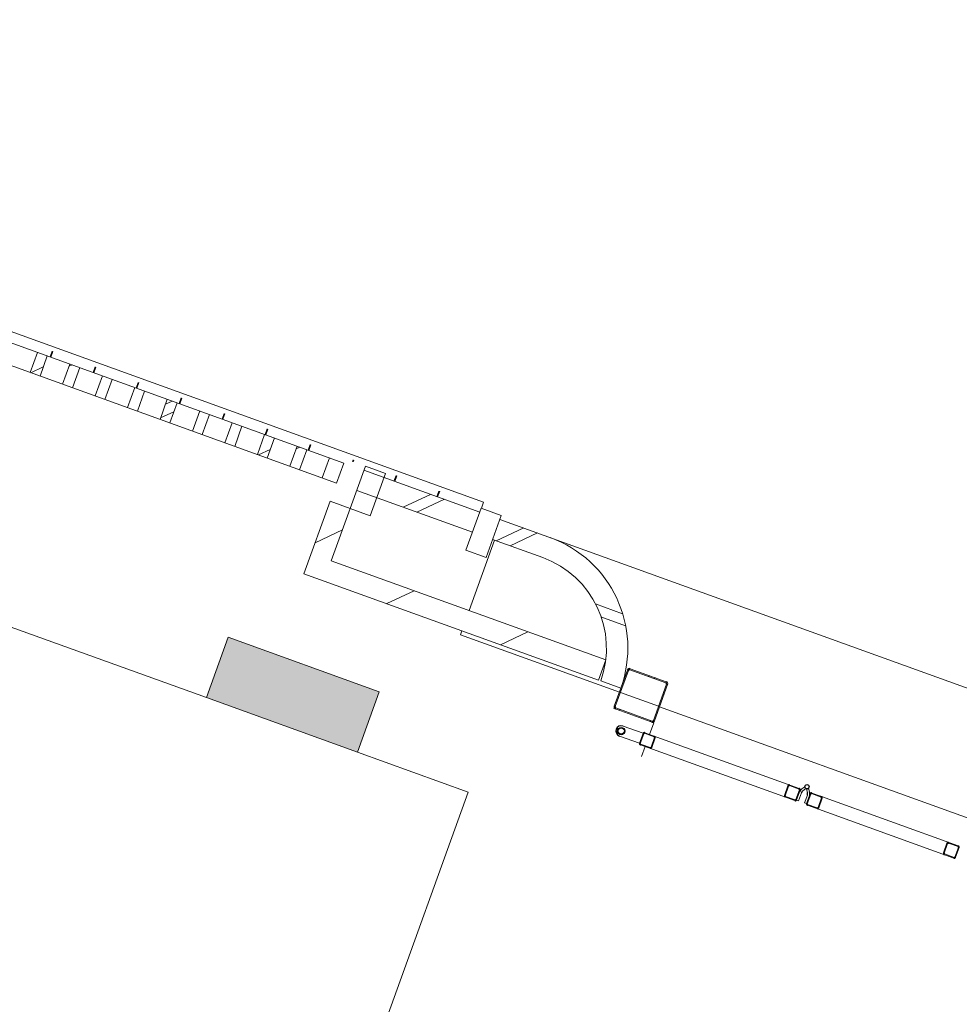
# Model space of a CAD drawing. Header units: metres. Extents: x 136266 to 136452, y 453403 to 453560.
# Tile 89 of 133: x 136411.92 to 136416.31, y 453493.23 to 453497.83. Entities that reach past the tile are written whole.
import ezdxf

# ---------------------------------------------------------------- set-up
doc = ezdxf.new("R2010")
doc.units = ezdxf.units.M
for name, color, linetype, lineweight in [('A-DETL-BEBOUWING', 253, 'Continuous', 9), ('A-WALL-1', 7, 'Continuous', 5), ('A-WALL-PATT-1', 254, 'Continuous', 5), ('A-WALL-PATT-3', 8, 'Continuous', 5), ('C-PRKG', 70, 'Continuous', 5)]:
    doc.layers.add(name, color=color, linetype=linetype, lineweight=lineweight)
pattern_1 = [(44.99999506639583, (-15.59168329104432, 898.0947784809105), (2.435491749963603e-05, 282.8427124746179), []), (44.99999506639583, (-3.091656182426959, -101.9054402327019), (2.435491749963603e-05, 282.8427124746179), []), (44.99999506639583, (-28.09131659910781, -101.9052121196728), (2.435491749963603e-05, 282.8427124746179), [])]

# ---------------------------------------------------------------- blocks, each defined once
blk = doc.blocks.new('859-DO-0010 29-09-2022')
at = {"layer": 'A-DETL-BEBOUWING'}
h = blk.add_hatch(dxfattribs=at)
h.set_pattern_fill('FP_307', color=256, angle=44.99999999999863, style=0, pattern_type=2)
h.set_pattern_definition([(230.3679999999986, (132773.9091151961, 89887.70888795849), (308.0628471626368, -255.1416904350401), []), (230.3679999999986, (131579.1723053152, 89775.44649405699), (308.0628471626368, -255.1416904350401), [])])
h.paths.add_polyline_path([(121115.9789255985, 88691.83926391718), (121346.073856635, 88713.45996800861), (121336.7186380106, 88813.02140574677), (121106.6237069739, 88791.40070165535), (121111.3013162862, 88741.61998278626)])
h.paths.add_polyline_path([(122565.7014689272, 88828.06139615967), (123138.1797359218, 88881.85390325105), (123128.8245172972, 88981.41534098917), (122556.3462503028, 88927.62283389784), (122561.023859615, 88877.84211502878)])
h.paths.add_polyline_path([(124357.807348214, 88996.45533140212), (124930.2856152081, 89050.24783849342), (124920.9303965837, 89149.80927623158), (124348.4521295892, 89096.01676914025), (124357.7093156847, 88997.49862712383)])
h.paths.add_polyline_path([(127942.0191067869, 89333.2432018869), (128514.4973737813, 89387.03570897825), (128505.1421551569, 89486.5971467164), (127932.6638881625, 89432.80463962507), (127937.3414974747, 89383.02392075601)])
h.paths.add_polyline_path([(135110.4426239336, 90006.81894285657), (135682.9208909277, 90060.61144994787), (135673.5656723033, 90160.17288768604), (135101.0874053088, 90106.38038059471), (135105.7650146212, 90056.59966172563)])
h.paths.add_polyline_path([(138694.6543825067, 90343.6068133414), (139267.1326495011, 90397.39932043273), (139257.7774308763, 90496.96075817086), (138685.2991638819, 90443.16825107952), (138689.9767731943, 90393.38753221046)])
h.paths.add_polyline_path([(140486.7602617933, 90512.0007485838), (141059.2385287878, 90565.79325567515), (141049.8833101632, 90665.35469341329), (140477.4050431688, 90611.56218632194), (140482.082652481, 90561.7814674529)])
h.paths.add_polyline_path([(144070.9720203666, 90848.78861906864), (144450.5500017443, 90884.45539007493), (144441.1947831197, 90984.0168278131), (144061.6168017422, 90948.3500568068), (144066.2944110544, 90898.56933793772)])
h = blk.add_hatch(dxfattribs=at)
h.set_pattern_fill('FP_1388', color=256, angle=95.36799506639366, style=0, pattern_type=2)
h.set_pattern_definition([(44.99999506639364, (-7.251848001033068e-05, -0.0002983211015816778), (-282.8426881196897, 282.8427368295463), []), (44.99999506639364, (1199.999617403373, 0.0002987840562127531), (-282.8426881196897, 282.8427368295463), [])])
h.paths.add_polyline_path([(128522.9170705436, 89297.43041501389), (128622.4785082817, 89306.78563363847), (128602.8325491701, 89515.86465288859), (128503.2711114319, 89506.50943426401)])
h = blk.add_hatch(dxfattribs=at)
h.set_pattern_fill('FP_1391', color=256, angle=45.00000000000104, style=0, pattern_type=2)
h.set_pattern_definition([(230.368000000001, (126426.7970248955, 89291.30674444), (308.0628471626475, -255.1416904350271), []), (230.368000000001, (125232.0602150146, 89179.04435053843), (308.0628471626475, -255.1416904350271), [])])
h.paths.add_polyline_path([(125029.8470529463, 89059.60305711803), (125090.8284335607, 89065.33312852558), (125081.4732149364, 89164.89456626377), (125020.4918343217, 89159.16449485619), (125025.169443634, 89109.38377598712)])
h.paths.add_polyline_path([(125202.8350510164, 89075.85774947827), (125251.3712519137, 89080.41841855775), (125242.0160332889, 89179.97985629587), (125193.4798323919, 89175.41918721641), (125198.1574417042, 89125.63846834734)])
h.paths.add_polyline_path([(125363.377869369, 89090.94303951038), (125411.9140702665, 89095.50370858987), (125402.5588516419, 89195.06514632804), (125354.0226507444, 89190.50447724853), (125358.7002600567, 89140.72375837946)])
h.paths.add_polyline_path([(125523.9206877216, 89106.0283295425), (125572.4568886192, 89110.58899862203), (125563.1016699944, 89210.15043636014), (125514.5654690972, 89205.58976728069), (125519.2430784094, 89155.80904841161)])
h.paths.add_polyline_path([(125684.4635060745, 89121.11361957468), (125732.999706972, 89125.67428865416), (125723.6444883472, 89225.23572639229), (125675.10828745, 89220.67505731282), (125679.7858967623, 89170.89433844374)])
h.paths.add_polyline_path([(125845.0063244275, 89136.19890960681), (125893.5425253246, 89140.75957868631), (125884.1873067, 89240.32101642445), (125835.6511058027, 89235.76034734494), (125840.3287151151, 89185.97962847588)])
h.paths.add_polyline_path([(126005.5491427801, 89151.28419963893), (126054.0853436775, 89155.84486871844), (126044.7301250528, 89255.40630645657), (125996.1939241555, 89250.84563737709), (126000.8715334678, 89201.06491850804)])
h.paths.add_polyline_path([(126166.0919611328, 89166.36948967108), (126214.6281620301, 89170.93015875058), (126205.2729434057, 89270.49159648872), (126156.7367425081, 89265.93092740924), (126161.4143518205, 89216.15020854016)])
h.paths.add_polyline_path([(126326.6347794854, 89181.45477970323), (126375.1709803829, 89186.0154487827), (126365.8157617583, 89285.57688652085), (126317.279560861, 89281.01621744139), (126321.9571701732, 89231.23549857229)])
h.paths.add_polyline_path([(126487.1775978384, 89196.54006973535), (126535.7137987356, 89201.10073881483), (126526.358580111, 89300.66217655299), (126477.822379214, 89296.10150747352), (126482.4999885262, 89246.32078860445)])
h.paths.add_polyline_path([(126647.7204161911, 89211.6253597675), (126696.2566170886, 89216.18602884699), (126686.901398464, 89315.74746658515), (126638.3651975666, 89311.18679750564), (126643.0428068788, 89261.40607863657)])
h.paths.add_polyline_path([(126808.2632345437, 89226.71064979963), (126856.7994354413, 89231.27131887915), (126847.4442168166, 89330.83275661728), (126798.9080159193, 89326.2720875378), (126803.5856252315, 89276.49136866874)])
h.paths.add_polyline_path([(126968.8060528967, 89241.7959398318), (127017.3422537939, 89246.35660891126), (127007.9870351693, 89345.9180466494), (126959.4508342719, 89341.35737756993), (126964.1284435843, 89291.57665870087)])
h.paths.add_polyline_path([(127129.3488712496, 89256.88122986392), (127177.8850721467, 89261.4418989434), (127168.5298535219, 89361.00333668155), (127119.9936526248, 89356.44266760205), (127124.6712619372, 89306.66194873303)])
h.paths.add_polyline_path([(127289.8916896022, 89271.96651989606), (127338.4278904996, 89276.52718897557), (127329.0726718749, 89376.0886267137), (127280.5364709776, 89371.5279576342), (127285.2140802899, 89321.74723876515)])
h.paths.add_polyline_path([(127450.434507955, 89287.05180992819), (127498.9707088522, 89291.61247900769), (127489.6154902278, 89391.17391674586), (127441.0792893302, 89386.61324766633), (127445.7568986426, 89336.83252879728)])
h.paths.add_polyline_path([(127610.9773263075, 89302.13709996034), (127659.513527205, 89306.69776903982), (127650.1583085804, 89406.25920677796), (127601.622107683, 89401.69853769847), (127606.2997169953, 89351.9178188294)])
h.paths.add_polyline_path([(127771.5201446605, 89317.22238999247), (127842.4576690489, 89323.88798326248), (127833.1024504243, 89423.44942100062), (127762.1649260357, 89416.7838277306), (127766.8425353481, 89367.00310886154)])
h = blk.add_hatch(dxfattribs=at)
h.set_pattern_fill('FP_1656', color=256, angle=44.99999999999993, style=0, pattern_type=2)
h.set_pattern_definition([(50.36799999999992, (1194.737516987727, 112.2631010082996), (-308.0628471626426, 255.1416904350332), [])])
h.paths.add_polyline_path([(127884.5562509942, 88875.861518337), (127984.1176879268, 88885.21674553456), (127950.4388468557, 89243.63816496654), (127850.8774099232, 89234.28293776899), (127873.1266973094, 88997.49862712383)])
h = blk.add_hatch(dxfattribs=at)
h.set_pattern_fill('FP_1396', color=256, angle=-174.6320049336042, style=0, pattern_type=2)
h.set_pattern_definition(pattern_1)
h.paths.add_polyline_path([(129651.1145212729, 88941.41440116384), (129657.8805700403, 88944.99200201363), (129660.1351431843, 88952.30606680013), (129654.0297847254, 88948.18127347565)])
h.paths.add_polyline_path([(129471.9039333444, 88924.57500763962), (129651.1145212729, 88941.41440116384), (129650.6467603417, 88946.39247305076), (129471.4361724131, 88929.55307952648)])
h.paths.add_polyline_path([(129471.9039333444, 88924.57500763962), (129467.7791400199, 88930.68036609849), (129461.0122677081, 88933.59562955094), (129464.5898685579, 88926.82958078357)])
h.paths.add_polyline_path([(129444.1728741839, 89112.80621747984), (129450.2782326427, 89116.93101080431), (129453.1934960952, 89123.69788311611), (129446.4274473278, 89120.12028226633)])
h.paths.add_polyline_path([(129461.0122677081, 88933.59562955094), (129465.990339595, 88934.06339048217), (129449.1509460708, 89113.27397841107), (129444.1728741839, 89112.80621747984)])
h.paths.add_polyline_path([(129643.2957496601, 89131.51665472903), (129639.7181488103, 89138.28270349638), (129632.4040840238, 89140.5372766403), (129636.5288773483, 89134.43191818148)])
h.paths.add_polyline_path([(129655.1570712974, 88951.8383058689), (129660.1351431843, 88952.30606680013), (129643.2957496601, 89131.51665472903), (129638.3176777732, 89131.0488937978)])
h.paths.add_polyline_path([(129453.6612570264, 89118.71981122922), (129632.8718449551, 89135.5592047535), (129632.4040840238, 89140.5372766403), (129453.1934960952, 89123.69788311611)])
h = blk.add_hatch(dxfattribs=at)
h.set_pattern_fill('FP_1656', color=256, angle=44.99999999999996, style=0, pattern_type=2)
h.set_pattern_definition([(50.36799999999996, (1194.737516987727, 112.2631010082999), (-308.0628471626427, 255.141690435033), [])])
h.paths.add_polyline_path([(127984.1176879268, 88885.21674553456), (129341.8848944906, 89012.79847888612), (129332.5296672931, 89112.3599158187), (127974.7624607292, 88984.77818246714)])
h = blk.add_hatch(dxfattribs=at)
h.set_pattern_fill('FP_1396', color=256, angle=-174.6320049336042, style=0, pattern_type=2)
h.set_pattern_definition(pattern_1)
h.paths.add_polyline_path([(130474.5750111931, 88900.27048860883), (130522.3645013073, 88904.76099354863), (130522.0838447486, 88907.74783668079), (130474.2943546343, 88903.25733174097)])
h.paths.add_polyline_path([(130468.0400118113, 88905.68286175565), (130471.0268549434, 88905.96351831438), (130466.5363500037, 88953.7530084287), (130463.5495068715, 88953.47235186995)])
h.paths.add_polyline_path([(130524.790031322, 88911.01533637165), (130527.7768744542, 88911.29599293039), (130523.2863695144, 88959.08548304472), (130520.2995263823, 88958.80482648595)])
h.paths.add_polyline_path([(130469.2425365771, 88957.02050811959), (130517.0320266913, 88961.51101305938), (130516.7513701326, 88964.49785619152), (130468.9618800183, 88960.00735125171)])
h.paths.add_polyline_path([(131151.5927878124, 88963.885975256), (131199.3822779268, 88968.37648019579), (131199.101621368, 88971.36332332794), (131151.3121312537, 88966.87281838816)])
h.paths.add_polyline_path([(131145.0577884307, 88969.29834840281), (131148.0446315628, 88969.57900496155), (131143.554126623, 89017.36849507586), (131140.5672834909, 89017.08783851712)])
h.paths.add_polyline_path([(131201.8078079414, 88974.63082301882), (131204.7946510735, 88974.91147957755), (131200.3041461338, 89022.70096969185), (131197.3173030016, 89022.42031313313)])
h.paths.add_polyline_path([(131146.2603131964, 89020.63599476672), (131194.0498033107, 89025.12649970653), (131193.769146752, 89028.11334283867), (131145.9796566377, 89023.62283789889)])
h = blk.add_hatch(dxfattribs=at)
h.set_pattern_fill('FP_1396', color=256, angle=-174.6320049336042, style=0, pattern_type=2)
h.set_pattern_definition(pattern_1)
h.paths.add_polyline_path([(129648.2150779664, 88822.62217402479), (129696.0045680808, 88827.11267896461), (129695.723911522, 88830.09952209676), (129647.9344214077, 88825.60901715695)])
h.paths.add_polyline_path([(129641.6800785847, 88828.03454717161), (129644.6669217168, 88828.31520373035), (129640.176416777, 88876.10469384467), (129637.1895736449, 88875.82403728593)])
h.paths.add_polyline_path([(129698.4300980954, 88833.36702178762), (129701.4169412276, 88833.64767834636), (129696.9264362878, 88881.43716846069), (129693.9395931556, 88881.15651190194)])
h.paths.add_polyline_path([(129642.8826033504, 88879.37219353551), (129690.6720934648, 88883.86269847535), (129690.391436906, 88886.84954160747), (129642.6019467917, 88882.35903666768)])
h.paths.add_polyline_path([(130365.0574296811, 88889.9797481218), (130412.7702207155, 88895.28651091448), (130412.5662632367, 88897.45709619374), (130364.7767731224, 88892.96659125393)])
h.paths.add_polyline_path([(130358.5224302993, 88895.39212126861), (130361.5092734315, 88895.67277782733), (130357.0187684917, 88943.46226794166), (130354.0319253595, 88943.18161138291)])
h.paths.add_polyline_path([(130415.2724498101, 88900.72459588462), (130418.2592929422, 88901.00525244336), (130413.7687880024, 88948.79474255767), (130410.7819448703, 88948.51408599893)])
h.paths.add_polyline_path([(130359.7249550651, 88946.72976763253), (130407.5144451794, 88951.22027257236), (130407.2337886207, 88954.20711570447), (130359.4442985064, 88949.71661076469)])
at = {"layer": 'A-WALL-PATT-1'}
blk.add_hatch(color=256, dxfattribs=at).paths.add_polyline_path([(127719.8072643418, 88157.29340759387), (128466.5180413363, 88227.4576115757), (128438.4523597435, 88526.14192237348), (127691.7415827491, 88455.97771839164)])
at = {"layer": 'A-WALL-PATT-3'}
h = blk.add_hatch(dxfattribs=at)
h.set_pattern_fill('FP_1392', color=256, angle=45.0000000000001, style=0, pattern_type=2)
h.set_pattern_definition([(230.3680000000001, (128729.1550892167, 89507.64606414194), (308.0628471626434, -255.1416904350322), []), (230.3680000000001, (127534.4182793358, 89395.38367024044), (308.0628471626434, -255.1416904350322), [])])
h.paths.add_polyline_path([(128614.0588115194, 89396.39092760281), (128862.9624058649, 89419.7789741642), (128853.6071872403, 89519.34041190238), (128604.7035928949, 89495.95236534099)])
h = blk.add_hatch(dxfattribs=at)
h.set_pattern_fill('FP_1393', color=256, angle=-315.0000000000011, style=0, pattern_type=2)
h.set_pattern_definition([(185.3679999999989, (129255.8803447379, 89395.33912251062), (37.42090879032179, -398.245747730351), []), (185.3679999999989, (128331.6917817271, 90160.76382836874), (37.42090879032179, -398.245747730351), [])])
h.paths.add_polyline_path([(129353.087359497, 89013.85098815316), (129452.6487972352, 89023.20620677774), (129439.7525165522, 89100.6123667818), (129415.9714562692, 89175.3953115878), (129381.7897301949, 89246.03267609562), (129337.9031797, 89311.08648726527), (129285.2052083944, 89369.23243710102), (129224.7685950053, 89419.28684174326), (129157.8236546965, 89460.2307378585), (129085.7331933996, 89491.23062579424), (129009.9647650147, 89511.65543722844), (128932.0607962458, 89521.08938190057), (128853.6071872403, 89519.34041190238), (128862.9624058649, 89419.7789741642), (128933.5674891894, 89420.84867865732), (129003.4706454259, 89410.86014487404), (129070.9506268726, 89390.05932366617), (129134.3458524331, 89358.9584002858), (129192.0953212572, 89318.32318268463), (129242.7770497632, 89269.15424478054), (129285.1430855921, 89212.66228900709), (129318.1502363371, 89150.23833480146), (129340.9857564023, 89083.4194670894)])
for centre, radius in [((130436.2267905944, 88977.01952102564), 9.999999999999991), ((129539.8733883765, 88842.57407360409), 16.99999999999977), ((129539.8733883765, 88842.57407360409), 15.00000000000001)]:
    blk.add_circle(centre, radius)
for centre, radius, start, end in [((129633.3396058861, 89130.58113286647), 9.999999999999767, 5.367995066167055, 95.36799506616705), ((129633.3396058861, 89130.58113286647), 5, 5.367995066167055, 95.36799506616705), ((129454.1290179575, 89113.7417393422), 9.999999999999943, 95.36799506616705, 185.367995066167), ((129454.1290179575, 89113.7417393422), 4.99999999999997, 95.36799506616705, 185.367995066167), ((131146.540969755, 89017.6491516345), 5.999999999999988, 95.36799506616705, 185.367995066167), ((131146.540969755, 89017.6491516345), 3.000000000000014, 95.36799506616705, 185.367995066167), ((131194.3304598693, 89022.13965657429), 6.000000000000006, 5.367995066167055, 95.36799506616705), ((131194.3304598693, 89022.13965657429), 3.00000000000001, 5.367995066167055, 95.36799506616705), ((129650.1789994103, 88951.37054493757), 4.999999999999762, 275.3679950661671, 5.367995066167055), ((129650.1789994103, 88951.37054493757), 10.00000000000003, 275.3679950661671, 5.367995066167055), ((130360.0056116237, 88943.7429245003), 5.999999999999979, 95.36799506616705, 185.367995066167), ((130407.795101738, 88948.2334294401), 5.999999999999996, 5.367995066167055, 95.36799506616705), ((130407.795101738, 88948.2334294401), 2.999999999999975, 5.367995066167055, 95.36799506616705), ((130444.5018048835, 88942.40009277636), 29.99999999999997, 149.6704478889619, 185.367995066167), ((130444.5468907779, 88941.92027326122), 19.99999999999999, 150.5706262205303, 185.367995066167), ((130434.5907470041, 88940.98475139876), 20.00000000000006, 5.367995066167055, 40.16536391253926), ((130434.5456611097, 88941.4645709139), 30, 5.367995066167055, 41.06554224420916), ((130469.5231931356, 88954.03366498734), 5.999999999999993, 95.36799506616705, 185.367995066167), ((130469.5231931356, 88954.03366498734), 3.000000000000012, 95.36799506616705, 185.367995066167), ((130517.3126832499, 88958.52416992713), 6.000000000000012, 5.367995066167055, 95.36799506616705), ((130517.3126832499, 88958.52416992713), 3.000000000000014, 5.367995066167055, 95.36799506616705), ((131151.0314746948, 88969.85966152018), 6.000000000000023, 185.367995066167, 275.3679950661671), ((131151.0314746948, 88969.85966152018), 3.000000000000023, 185.367995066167, 275.3679950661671), ((131198.8209648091, 88974.35016645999), 2.999999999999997, 275.3679950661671, 5.367995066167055), ((131198.8209648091, 88974.35016645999), 5.999999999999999, 275.3679950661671, 5.367995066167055), ((129470.9684114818, 88934.53115141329), 10.00000000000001, 185.367995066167, 275.3679950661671), ((129470.9684114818, 88934.53115141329), 4.999999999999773, 185.367995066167, 275.3679950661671), ((130360.0056116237, 88943.7429245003), 3.000000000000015, 95.36799506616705, 185.367995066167), ((130412.2856066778, 88900.44393932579), 5.999999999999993, 275.3679950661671, 5.367995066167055), ((130474.0136980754, 88906.24417487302), 5.999999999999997, 185.367995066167, 275.3679950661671), ((130474.0136980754, 88906.24417487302), 2.999999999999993, 185.367995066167, 275.3679950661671), ((130521.8031881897, 88910.73467981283), 3, 275.3679950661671, 5.367995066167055), ((130521.8031881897, 88910.73467981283), 5.999999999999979, 275.3679950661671, 5.367995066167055), ((129539.8733883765, 88842.57407360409), 25.00000000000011, 95.36799506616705, 275.3679854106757), ((129643.163259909, 88876.3853504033), 5.999999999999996, 95.36799506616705, 185.367995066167), ((129643.163259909, 88876.3853504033), 3.000000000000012, 95.36799506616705, 185.367995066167), ((129690.9527500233, 88880.87585534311), 6.000000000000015, 5.367995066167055, 95.36799506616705), ((129690.9527500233, 88880.87585534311), 2.999999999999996, 5.367995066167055, 95.36799506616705), ((130364.4961165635, 88895.95343438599), 6.000000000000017, 185.367995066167, 275.3679950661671), ((130364.4961165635, 88895.95343438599), 3.000000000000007, 185.367995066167, 275.3679950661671), ((130412.2856066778, 88900.44393932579), 3.000000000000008, 275.3679950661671, 5.367995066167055), ((129647.6537648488, 88828.595860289), 5.999999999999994, 185.367995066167, 275.3679950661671), ((129647.6537648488, 88828.595860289), 3.000000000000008, 185.367995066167, 275.3679950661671), ((129695.4432549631, 88833.0863652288), 3.000000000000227, 275.3679950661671, 5.367995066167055), ((129695.4432549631, 88833.0863652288), 6.000000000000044, 275.3679950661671, 5.367995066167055)]:
    blk.add_arc(centre, radius, start, end)
for points, knots in [([(131145.9796566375, 89023.62283789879), (131145.4583541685, 89023.57385408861), (131144.6861510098, 89023.39736643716), (131143.728334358, 89022.96847075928), (131143.1697936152, 89022.62462155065), (131142.752750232, 89022.30756446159), (131142.3573264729, 89021.96392269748), (131141.9969177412, 89021.58256099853), (131141.676144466, 89021.16836974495), (131141.3831368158, 89020.73409355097), (131141.0713467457, 89020.15703608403), (131140.7908130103, 89019.42165070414), (131140.5478483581, 89018.40070481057), (131140.5182996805, 89017.60914098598), (131140.5672834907, 89017.08783851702)], [0, 0, 0, 0, 0.1666666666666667, 0.25, 0.3333333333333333, 0.375, 0.4166666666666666, 0.5, 0.5416666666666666, 0.5833333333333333, 0.6666666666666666, 0.75, 0.8333333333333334, 1, 1, 1, 1]), ([(131143.5541266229, 89017.36849507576), (131143.5296347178, 89017.62914631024), (131143.5444090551, 89018.02492822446), (131143.665891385, 89018.5354011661), (131143.8061582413, 89018.9030938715), (131143.962053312, 89019.19162255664), (131144.1085570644, 89019.40876075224), (131144.2689439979, 89019.6158559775), (131144.4941971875, 89019.85421011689), (131144.748639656, 89020.06111728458), (131144.9670866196, 89020.20566301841), (131145.1945174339, 89020.3356134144), (131145.6135590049, 89020.5232618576), (131145.9996619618, 89020.61150286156), (131146.2603131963, 89020.63599476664)], [0, 0, 0, 0, 0.1666666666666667, 0.25, 0.3333333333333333, 0.4166666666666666, 0.4583333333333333, 0.5, 0.5833333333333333, 0.6666666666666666, 0.7083333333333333, 0.75, 0.8333333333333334, 1, 1, 1, 1]), ([(131200.3041461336, 89022.70096969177), (131200.2551623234, 89023.22227216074), (131200.0786753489, 89023.99447599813), (131199.6497778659, 89024.95229084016), (131199.2371642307, 89025.62254516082), (131198.8233352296, 89026.13142025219), (131198.4545578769, 89026.50351250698), (131198.0622418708, 89026.85069798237), (131197.5308181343, 89027.23513990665), (131196.9537538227, 89027.54691380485), (131196.4706542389, 89027.74955874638), (131195.9753392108, 89027.92017687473), (131195.082014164, 89028.13278324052), (131194.2904492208, 89028.16232664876), (131193.7691467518, 89028.11334283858)], [0, 0, 0, 0, 0.1666666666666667, 0.25, 0.3333333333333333, 0.4166666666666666, 0.4583333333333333, 0.5, 0.5833333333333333, 0.6666666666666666, 0.7083333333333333, 0.75, 0.8333333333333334, 1, 1, 1, 1]), ([(131194.0498033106, 89025.12649970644), (131194.310454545, 89025.15099161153), (131194.7062361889, 89025.13621687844), (131195.2167098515, 89025.01473560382), (131195.523118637, 89024.89784391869), (131195.7575216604, 89024.78093447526), (131195.983780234, 89024.64895167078), (131196.1963510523, 89024.49517765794), (131196.3925088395, 89024.32158447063), (131196.5768975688, 89024.13553845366), (131196.7838120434, 89023.88110085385), (131196.9901188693, 89023.54597371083), (131197.204567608, 89023.06706628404), (131197.2928110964, 89022.68096436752), (131197.3173030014, 89022.42031313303)], [0, 0, 0, 0, 0.1666666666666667, 0.25, 0.3333333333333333, 0.375, 0.4166666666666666, 0.5, 0.5416666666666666, 0.5833333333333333, 0.6666666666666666, 0.75, 0.8333333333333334, 1, 1, 1, 1]), ([(130359.4442985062, 88949.71661076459), (130358.9113698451, 88949.66653450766), (130358.1528753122, 88949.49133497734), (130357.1933809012, 88949.06228165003), (130356.633019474, 88948.7182613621), (130356.2198599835, 88948.40156922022), (130355.8213983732, 88948.05764200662), (130355.4604550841, 88947.67623007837), (130355.1428617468, 88947.26233762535), (130354.8475132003, 88946.82784147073), (130354.5357831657, 88946.25078964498), (130354.256554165, 88945.51552686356), (130354.0113682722, 88944.49437225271), (130353.985253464, 88943.70313108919), (130354.0319253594, 88943.18161138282)], [-1, -1, -1, -1, -0.8333333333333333, -0.75, -0.6666666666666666, -0.625, -0.5833333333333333, -0.5, -0.4583333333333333, -0.4166666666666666, -0.3333333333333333, -0.25, -0.1666666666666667, 0, 0, 0, 0]), ([(130413.7687880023, 88948.79474255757), (130413.7174922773, 88949.31582778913), (130413.54443917, 88950.08835428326), (130413.1133204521, 88951.04596041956), (130412.7020115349, 88951.71633730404), (130412.2882426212, 88952.22521814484), (130411.9171242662, 88952.59709021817), (130411.5279886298, 88952.94457539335), (130411.1023124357, 88953.25207318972), (130410.6467574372, 88953.51575334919), (130410.1818352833, 88953.74993718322), (130409.5671970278, 88953.98354947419), (130408.5445719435, 88954.22635437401), (130407.7667172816, 88954.25719196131), (130407.2337886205, 88954.20711570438)], [-1, -1, -1, -1, -0.8333333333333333, -0.75, -0.6666666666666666, -0.5833333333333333, -0.5416666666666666, -0.5, -0.4166666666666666, -0.375, -0.3333333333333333, -0.25, -0.1666666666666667, 0, 0, 0, 0]), ([(130407.5144451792, 88951.22027257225), (130407.7809095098, 88951.2453107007), (130408.1698368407, 88951.22989190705), (130408.6811493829, 88951.10848945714), (130408.9884685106, 88950.99168331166), (130409.2209295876, 88950.87459139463), (130409.4487070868, 88950.7427513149), (130409.6615451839, 88950.58900241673), (130409.8561130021, 88950.41525982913), (130410.0416721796, 88950.22932379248), (130410.2485566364, 88949.97488337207), (130410.454211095, 88949.63969492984), (130410.669770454, 88949.16089186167), (130410.7562970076, 88948.77462861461), (130410.7819448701, 88948.51408599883)], [-1, -1, -1, -1, -0.8333333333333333, -0.75, -0.6666666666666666, -0.625, -0.5833333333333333, -0.5, -0.4583333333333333, -0.4166666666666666, -0.3333333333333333, -0.25, -0.1666666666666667, 0, 0, 0, 0]), ([(130468.9618800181, 88960.00735125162), (130468.4289513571, 88959.9572749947), (130467.6704568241, 88959.78207546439), (130466.7109624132, 88959.35302213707), (130466.1506009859, 88959.00900184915), (130465.7374414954, 88958.69230970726), (130465.3389798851, 88958.34838249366), (130464.978036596, 88957.96697056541), (130464.6604432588, 88957.5530781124), (130464.3650947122, 88957.11858195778), (130464.0533646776, 88956.54153013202), (130463.7741356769, 88955.80626735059), (130463.5289497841, 88954.78511273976), (130463.5028349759, 88953.99387157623), (130463.5495068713, 88953.47235186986)], [-1, -1, -1, -1, -0.8333333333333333, -0.75, -0.6666666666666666, -0.625, -0.5833333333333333, -0.5, -0.4583333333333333, -0.4166666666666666, -0.3333333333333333, -0.25, -0.1666666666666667, 0, 0, 0, 0]), ([(130466.5363500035, 88953.7530084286), (130466.5130140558, 88954.01376828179), (130466.5260714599, 88954.40938886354), (130466.6486644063, 88954.91996616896), (130466.7882789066, 88955.28759755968), (130466.9441439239, 88955.57612347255), (130467.0918181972, 88955.79337154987), (130467.2506148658, 88956.00031777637), (130467.4310865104, 88956.1910237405), (130467.6303173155, 88956.3629873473), (130467.8368970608, 88956.52133341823), (130468.1170777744, 88956.6933435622), (130468.5968249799, 88956.90787022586), (130468.9760722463, 88956.99546999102), (130469.2425365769, 88957.02050811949)], [-1, -1, -1, -1, -0.8333333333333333, -0.75, -0.6666666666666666, -0.5833333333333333, -0.5416666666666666, -0.5, -0.4166666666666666, -0.375, -0.3333333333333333, -0.25, -0.1666666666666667, 0, 0, 0, 0]), ([(130523.2863695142, 88959.0854830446), (130523.2350737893, 88959.60656827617), (130523.062020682, 88960.3790947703), (130522.630901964, 88961.3367009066), (130522.2195930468, 88962.00707779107), (130521.8058241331, 88962.51595863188), (130521.4347057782, 88962.88783070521), (130521.0455701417, 88963.2353158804), (130520.6198939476, 88963.54281367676), (130520.1643389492, 88963.80649383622), (130519.6994167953, 88964.04067767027), (130519.0847785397, 88964.27428996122), (130518.0621534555, 88964.51709486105), (130517.2842987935, 88964.54793244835), (130516.7513701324, 88964.49785619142)], [-1, -1, -1, -1, -0.8333333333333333, -0.75, -0.6666666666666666, -0.5833333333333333, -0.5416666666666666, -0.5, -0.4166666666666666, -0.375, -0.3333333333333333, -0.25, -0.1666666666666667, 0, 0, 0, 0]), ([(130517.0320266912, 88961.51101305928), (130517.2984910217, 88961.53605118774), (130517.6874183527, 88961.5206323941), (130518.1987308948, 88961.39922994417), (130518.5060500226, 88961.28242379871), (130518.7385110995, 88961.16533188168), (130518.9662885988, 88961.03349180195), (130519.1791266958, 88960.87974290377), (130519.373694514, 88960.70600031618), (130519.5592536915, 88960.52006427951), (130519.7661381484, 88960.2656238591), (130519.971792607, 88959.93043541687), (130520.1873519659, 88959.45163234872), (130520.2738785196, 88959.06536910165), (130520.2995263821, 88958.80482648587)], [-1, -1, -1, -1, -0.8333333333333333, -0.75, -0.6666666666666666, -0.625, -0.5833333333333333, -0.5, -0.4583333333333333, -0.4166666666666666, -0.3333333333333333, -0.25, -0.1666666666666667, 0, 0, 0, 0]), ([(131145.0577884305, 88969.2983484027), (131145.1067722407, 88968.77704593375), (131145.2832592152, 88968.00484209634), (131145.7121566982, 88967.04702725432), (131146.1247703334, 88966.37677293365), (131146.5385993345, 88965.8678978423), (131146.9073766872, 88965.4958055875), (131147.2996926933, 88965.14862011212), (131147.8311164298, 88964.76417818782), (131148.4081807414, 88964.45240428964), (131148.8912803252, 88964.2497593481), (131149.3865953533, 88964.07914121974), (131150.2799204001, 88963.86653485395), (131151.0714853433, 88963.83699144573), (131151.5927878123, 88963.8859752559)], [0, 0, 0, 0, 0.1666666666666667, 0.25, 0.3333333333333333, 0.4166666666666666, 0.4583333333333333, 0.5, 0.5833333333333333, 0.6666666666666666, 0.7083333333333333, 0.75, 0.8333333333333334, 1, 1, 1, 1]), ([(131151.3121312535, 88966.87281838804), (131151.0514800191, 88966.84832648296), (131150.6556983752, 88966.86310121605), (131150.1452247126, 88966.98458249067), (131149.8388159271, 88967.1014741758), (131149.6044129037, 88967.21838361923), (131149.3781543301, 88967.3503664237), (131149.1655835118, 88967.50414043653), (131148.9694257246, 88967.67773362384), (131148.7850369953, 88967.86377964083), (131148.5781225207, 88968.11821724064), (131148.3718156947, 88968.45334438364), (131148.1573669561, 88968.93225181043), (131148.0691234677, 88969.31835372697), (131148.0446315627, 88969.57900496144)], [0, 0, 0, 0, 0.1666666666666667, 0.25, 0.3333333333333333, 0.375, 0.4166666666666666, 0.5, 0.5416666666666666, 0.5833333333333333, 0.6666666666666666, 0.75, 0.8333333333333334, 1, 1, 1, 1]), ([(131201.8078079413, 88974.63082301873), (131201.8322998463, 88974.37017178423), (131201.817525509, 88973.97438987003), (131201.6960431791, 88973.46391692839), (131201.5557763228, 88973.09622422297), (131201.3998812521, 88972.80769553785), (131201.2533774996, 88972.59055734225), (131201.0929905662, 88972.38346211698), (131200.8677373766, 88972.1451079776), (131200.613294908, 88971.93820080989), (131200.3948479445, 88971.79365507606), (131200.1674171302, 88971.66370468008), (131199.7483755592, 88971.47605623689), (131199.3622726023, 88971.38781523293), (131199.1016213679, 88971.36332332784)], [0, 0, 0, 0, 0.1666666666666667, 0.25, 0.3333333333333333, 0.4166666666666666, 0.4583333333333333, 0.5, 0.5833333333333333, 0.6666666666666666, 0.7083333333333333, 0.75, 0.8333333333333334, 1, 1, 1, 1]), ([(131199.3822779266, 88968.3764801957), (131199.9035803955, 88968.42546400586), (131200.6757835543, 88968.60195165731), (131201.6336002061, 88969.0308473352), (131202.1921409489, 88969.37469654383), (131202.6091843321, 88969.6917536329), (131203.0046080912, 88970.035395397), (131203.3650168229, 88970.41675709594), (131203.6857900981, 88970.83094834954), (131203.9787977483, 88971.26522454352), (131204.2905878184, 88971.84228201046), (131204.5711215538, 88972.57766739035), (131204.814086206, 88973.59861328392), (131204.8436348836, 88974.3901771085), (131204.7946510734, 88974.91147957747)], [0, 0, 0, 0, 0.1666666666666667, 0.25, 0.3333333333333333, 0.375, 0.4166666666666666, 0.5, 0.5416666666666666, 0.5833333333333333, 0.6666666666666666, 0.75, 0.8333333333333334, 1, 1, 1, 1]), ([(130357.0187684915, 88943.46226794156), (130356.9954325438, 88943.72302779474), (130357.0084899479, 88944.1186483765), (130357.1310828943, 88944.62922568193), (130357.2706973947, 88944.99685707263), (130357.426562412, 88945.28538298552), (130357.5742366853, 88945.50263106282), (130357.7330333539, 88945.70957728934), (130357.9135049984, 88945.90028325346), (130358.1127358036, 88946.07224686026), (130358.3193155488, 88946.2305929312), (130358.5994962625, 88946.40260307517), (130359.0792434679, 88946.61712973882), (130359.4584907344, 88946.70472950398), (130359.7249550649, 88946.72976763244)], [-1, -1, -1, -1, -0.8333333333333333, -0.75, -0.6666666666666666, -0.5833333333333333, -0.5416666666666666, -0.5, -0.4166666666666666, -0.375, -0.3333333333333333, -0.25, -0.1666666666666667, 0, 0, 0, 0]), ([(130468.0400118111, 88905.68286175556), (130468.0913075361, 88905.161776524), (130468.2643606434, 88904.38925002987), (130468.6954793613, 88903.43164389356), (130469.1067882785, 88902.76126700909), (130469.5205571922, 88902.25238616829), (130469.8916755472, 88901.88051409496), (130470.2808111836, 88901.53302891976), (130470.7064873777, 88901.2255311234), (130471.1620423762, 88900.96185096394), (130471.6269645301, 88900.72766712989), (130472.2416027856, 88900.49405483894), (130473.2642278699, 88900.25124993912), (130474.0420825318, 88900.22041235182), (130474.5750111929, 88900.27048860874)], [-1, -1, -1, -1, -0.8333333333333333, -0.75, -0.6666666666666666, -0.5833333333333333, -0.5416666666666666, -0.5, -0.4166666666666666, -0.375, -0.3333333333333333, -0.25, -0.1666666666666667, 0, 0, 0, 0]), ([(130474.2943546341, 88903.25733174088), (130474.0278903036, 88903.23229361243), (130473.6389629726, 88903.24771240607), (130473.1276504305, 88903.36911485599), (130472.8203313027, 88903.48592100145), (130472.5878702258, 88903.60301291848), (130472.3600927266, 88903.73485299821), (130472.1472546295, 88903.8886018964), (130471.9526868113, 88904.06234448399), (130471.7671276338, 88904.24828052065), (130471.560243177, 88904.50272094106), (130471.3545887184, 88904.83790938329), (130471.1390293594, 88905.31671245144), (130471.0525028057, 88905.70297569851), (130471.0268549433, 88905.9635183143)], [-1, -1, -1, -1, -0.8333333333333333, -0.75, -0.6666666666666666, -0.625, -0.5833333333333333, -0.5, -0.4583333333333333, -0.4166666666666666, -0.3333333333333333, -0.25, -0.1666666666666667, 0, 0, 0, 0]), ([(130524.7900313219, 88911.01533637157), (130524.8133672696, 88910.75457651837), (130524.8003098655, 88910.35895593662), (130524.677716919, 88909.8483786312), (130524.5381024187, 88909.48074724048), (130524.3822374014, 88909.19222132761), (130524.2345631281, 88908.9749732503), (130524.0757664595, 88908.76802702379), (130523.895294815, 88908.57732105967), (130523.6960640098, 88908.40535745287), (130523.4894842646, 88908.24701138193), (130523.2093035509, 88908.07500123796), (130522.7295563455, 88907.8604745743), (130522.350309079, 88907.77287480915), (130522.0838447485, 88907.74783668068)], [-1, -1, -1, -1, -0.8333333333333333, -0.75, -0.6666666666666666, -0.5833333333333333, -0.5416666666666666, -0.5, -0.4166666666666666, -0.375, -0.3333333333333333, -0.25, -0.1666666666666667, 0, 0, 0, 0]), ([(130522.3645013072, 88904.76099354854), (130522.8974299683, 88904.81106980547), (130523.6559245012, 88904.98626933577), (130524.6154189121, 88905.41532266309), (130525.1757803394, 88905.75934295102), (130525.5889398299, 88906.0760350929), (130525.9874014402, 88906.4199623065), (130526.3483447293, 88906.80137423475), (130526.6659380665, 88907.21526668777), (130526.9612866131, 88907.64976284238), (130527.2730166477, 88908.22681466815), (130527.5522456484, 88908.96207744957), (130527.7974315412, 88909.9832320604), (130527.8235463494, 88910.77447322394), (130527.776874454, 88911.2959929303)], [-1, -1, -1, -1, -0.8333333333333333, -0.75, -0.6666666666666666, -0.625, -0.5833333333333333, -0.5, -0.4583333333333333, -0.4166666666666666, -0.3333333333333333, -0.25, -0.1666666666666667, 0, 0, 0, 0]), ([(129642.6019467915, 88882.35903666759), (129642.0806443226, 88882.31005285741), (129641.3084411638, 88882.13356520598), (129640.3506245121, 88881.70466952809), (129639.7920837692, 88881.36082031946), (129639.375040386, 88881.0437632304), (129638.9796166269, 88880.70012146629), (129638.6192078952, 88880.31875976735), (129638.2984346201, 88879.90456851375), (129638.0054269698, 88879.47029231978), (129637.6936368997, 88878.89323485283), (129637.4131031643, 88878.15784947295), (129637.2916208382, 88877.64737652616), (129637.2478435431, 88877.38926734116)], [0, 0, 0, 0, 0.1666666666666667, 0.25, 0.3333333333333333, 0.375, 0.4166666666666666, 0.5, 0.5416666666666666, 0.5833333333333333, 0.6666666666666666, 0.75, 0.8333333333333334, 0.8333333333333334, 0.8333333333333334, 0.8333333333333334]), ([(129640.1764167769, 88876.10469384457), (129640.1519248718, 88876.36534507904), (129640.1666992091, 88876.76112699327), (129640.2881815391, 88877.2715999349), (129640.4284483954, 88877.6392926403), (129640.584343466, 88877.92782132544), (129640.7308472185, 88878.14495952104), (129640.8912341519, 88878.35205474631), (129641.1164873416, 88878.59040888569), (129641.3709298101, 88878.7973160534), (129641.5893767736, 88878.94186178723), (129641.8168075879, 88879.07181218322), (129642.235849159, 88879.2594606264), (129642.6219521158, 88879.34770163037), (129642.8826033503, 88879.37219353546)], [0, 0, 0, 0, 0.1666666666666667, 0.25, 0.3333333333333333, 0.4166666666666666, 0.4583333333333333, 0.5, 0.5833333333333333, 0.6666666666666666, 0.7083333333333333, 0.75, 0.8333333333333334, 1, 1, 1, 1]), ([(129696.9264362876, 88881.43716846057), (129696.8774524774, 88881.95847092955), (129696.7009655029, 88882.73067476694), (129696.27206802, 88883.68848960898), (129695.8594543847, 88884.35874392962), (129695.4456253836, 88884.867619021), (129695.0768480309, 88885.23971127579), (129694.6845320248, 88885.58689675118), (129694.1531082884, 88885.97133867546), (129693.5760439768, 88886.28311257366), (129693.092944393, 88886.48575751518), (129692.5976293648, 88886.65637564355), (129691.704304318, 88886.86898200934), (129690.9127393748, 88886.89852541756), (129690.3914369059, 88886.84954160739)], [0, 0, 0, 0, 0.1666666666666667, 0.25, 0.3333333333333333, 0.4166666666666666, 0.4583333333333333, 0.5, 0.5833333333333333, 0.6666666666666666, 0.7083333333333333, 0.75, 0.8333333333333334, 1, 1, 1, 1]), ([(129690.6720934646, 88883.86269847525), (129690.9327446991, 88883.88719038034), (129691.328526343, 88883.87241564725), (129691.8390000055, 88883.75093437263), (129692.1454087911, 88883.6340426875), (129692.3798118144, 88883.51713324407), (129692.606070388, 88883.38515043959), (129692.8186412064, 88883.23137642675), (129693.0147989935, 88883.05778323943), (129693.1991877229, 88882.87173722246), (129693.4061021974, 88882.61729962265), (129693.6124090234, 88882.28217247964), (129693.8268577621, 88881.80326505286), (129693.9151012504, 88881.41716313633), (129693.9395931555, 88881.15651190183)], [0, 0, 0, 0, 0.1666666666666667, 0.25, 0.3333333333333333, 0.375, 0.4166666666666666, 0.5, 0.5416666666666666, 0.5833333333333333, 0.6666666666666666, 0.75, 0.8333333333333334, 1, 1, 1, 1]), ([(130358.5224302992, 88895.39212126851), (130358.5737260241, 88894.87103603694), (130358.7467791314, 88894.09850954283), (130359.1778978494, 88893.14090340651), (130359.5892067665, 88892.47052652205), (130360.0029756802, 88891.96164568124), (130360.3740940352, 88891.58977360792), (130360.7632296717, 88891.24228843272), (130361.1889058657, 88890.93479063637), (130361.6444608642, 88890.6711104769), (130362.1093830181, 88890.43692664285), (130362.7240212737, 88890.2033143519), (130363.7466463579, 88889.96050945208), (130364.5245010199, 88889.92967186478), (130365.0574296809, 88889.9797481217)], [-1, -1, -1, -1, -0.8333333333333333, -0.75, -0.6666666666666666, -0.5833333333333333, -0.5416666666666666, -0.5, -0.4166666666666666, -0.375, -0.3333333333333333, -0.25, -0.1666666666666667, 0, 0, 0, 0]), ([(130364.7767731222, 88892.96659125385), (130364.5103087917, 88892.94155312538), (130364.1213814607, 88892.95697191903), (130363.6100689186, 88893.07837436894), (130363.3027497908, 88893.19518051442), (130363.0702887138, 88893.31227243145), (130362.8425112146, 88893.44411251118), (130362.6296731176, 88893.59786140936), (130362.4351052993, 88893.77160399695), (130362.2495461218, 88893.95754003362), (130362.042661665, 88894.21198045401), (130361.8370072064, 88894.54716889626), (130361.6759761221, 88894.90485309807), (130361.6018372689, 88895.15476547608), (130361.5729772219, 88895.28083383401)], [-1, -1, -1, -1, -0.8333333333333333, -0.75, -0.6666666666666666, -0.625, -0.5833333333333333, -0.5, -0.4583333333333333, -0.4166666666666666, -0.3333333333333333, -0.25, -0.1666666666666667, -0.08432058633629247, -0.08432058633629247, -0.08432058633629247, -0.08432058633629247]), ([(130415.2724498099, 88900.72459588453), (130415.2957857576, 88900.46383603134), (130415.2827283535, 88900.06821544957), (130415.1601354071, 88899.55763814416), (130415.0205209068, 88899.19000675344), (130414.8646558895, 88898.90148084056), (130414.7169816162, 88898.68423276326), (130414.5581849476, 88898.47728653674), (130414.377713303, 88898.28658057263), (130414.1784824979, 88898.11461696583), (130413.9719027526, 88897.95627089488), (130413.691722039, 88897.78426075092), (130413.2119748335, 88897.56973408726), (130412.8327275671, 88897.4821343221), (130412.5662632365, 88897.45709619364)], [-1, -1, -1, -1, -0.8333333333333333, -0.75, -0.6666666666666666, -0.5833333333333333, -0.5416666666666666, -0.5, -0.4166666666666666, -0.375, -0.3333333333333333, -0.25, -0.1666666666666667, 0, 0, 0, 0]), ([(130412.8469197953, 88894.4702530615), (130413.3798484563, 88894.52032931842), (130414.1383429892, 88894.69552884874), (130415.0978374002, 88895.12458217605), (130415.6581988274, 88895.46860246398), (130416.0713583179, 88895.78529460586), (130416.4698199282, 88896.12922181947), (130416.8307632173, 88896.5106337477), (130417.1483565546, 88896.92452620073), (130417.4437051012, 88897.35902235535), (130417.7554351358, 88897.9360741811), (130418.0346641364, 88898.67133696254), (130418.1572570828, 88899.18191426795), (130418.2010230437, 88899.44002238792)], [-1, -1, -1, -1, -0.8333333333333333, -0.75, -0.6666666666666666, -0.625, -0.5833333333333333, -0.5, -0.4583333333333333, -0.4166666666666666, -0.3333333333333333, -0.25, -0.1666666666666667, -0.1666666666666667, -0.1666666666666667, -0.1666666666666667]), ([(129641.6800785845, 88828.03454717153), (129641.7290623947, 88827.51324470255), (129641.9055493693, 88826.74104086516), (129642.3344468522, 88825.78322602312), (129642.7470604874, 88825.11297170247), (129643.1608894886, 88824.6040966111), (129643.5296668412, 88824.23200435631), (129643.9219828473, 88823.88481888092), (129644.4534065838, 88823.50037695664), (129645.0304708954, 88823.18860305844), (129645.5135704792, 88822.98595811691), (129646.0088855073, 88822.81533998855), (129646.9022105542, 88822.60273362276), (129647.6937754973, 88822.57319021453), (129648.2150779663, 88822.62217402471)], [0, 0, 0, 0, 0.1666666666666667, 0.25, 0.3333333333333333, 0.4166666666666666, 0.4583333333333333, 0.5, 0.5833333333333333, 0.6666666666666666, 0.7083333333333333, 0.75, 0.8333333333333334, 1, 1, 1, 1]), ([(129647.9344214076, 88825.60901715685), (129647.6737701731, 88825.58452525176), (129647.2779885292, 88825.59929998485), (129646.7675148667, 88825.72078125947), (129646.4611060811, 88825.8376729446), (129646.2267030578, 88825.95458238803), (129646.0004444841, 88826.08656519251), (129645.7878736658, 88826.24033920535), (129645.5917158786, 88826.41393239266), (129645.4073271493, 88826.59997840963), (129645.2004126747, 88826.85441600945), (129644.9941058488, 88827.18954315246), (129644.7796571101, 88827.66845057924), (129644.6914136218, 88828.05455249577), (129644.6669217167, 88828.31520373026)], [0, 0, 0, 0, 0.1666666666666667, 0.25, 0.3333333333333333, 0.375, 0.4166666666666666, 0.5, 0.5416666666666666, 0.5833333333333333, 0.6666666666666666, 0.75, 0.8333333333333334, 1, 1, 1, 1]), ([(129698.4300980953, 88833.36702178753), (129698.4545900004, 88833.10637055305), (129698.439815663, 88832.71058863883), (129698.3183333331, 88832.2001156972), (129698.1780664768, 88831.83242299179), (129698.0221714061, 88831.54389430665), (129697.8756676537, 88831.32675611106), (129697.7152807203, 88831.11966088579), (129697.4900275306, 88830.8813067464), (129697.2355850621, 88830.6743995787), (129697.0171380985, 88830.52985384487), (129696.7897072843, 88830.39990344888), (129696.3706657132, 88830.2122550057), (129695.9845627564, 88830.12401400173), (129695.7239115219, 88830.09952209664)], [0, 0, 0, 0, 0.1666666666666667, 0.25, 0.3333333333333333, 0.4166666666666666, 0.4583333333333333, 0.5, 0.5833333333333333, 0.6666666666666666, 0.7083333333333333, 0.75, 0.8333333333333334, 1, 1, 1, 1]), ([(129696.0045680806, 88827.1126789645), (129696.5258705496, 88827.16166277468), (129697.2980737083, 88827.33815042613), (129698.2558903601, 88827.76704610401), (129698.8144311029, 88828.11089531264), (129699.2314744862, 88828.4279524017), (129699.6268982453, 88828.77159416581), (129699.987306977, 88829.15295586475), (129700.3080802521, 88829.56714711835), (129700.6010879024, 88830.00142331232), (129700.9128779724, 88830.57848077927), (129701.1934117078, 88831.31386615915), (129701.43637636, 88832.33481205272), (129701.4659250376, 88833.1263758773), (129701.4169412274, 88833.64767834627)], [0, 0, 0, 0, 0.1666666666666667, 0.25, 0.3333333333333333, 0.375, 0.4166666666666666, 0.5, 0.5416666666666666, 0.5833333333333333, 0.6666666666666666, 0.75, 0.8333333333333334, 1, 1, 1, 1])]:
    blk.add_open_spline(points, degree=3, knots=knots)
at = {"layer": 'A-DETL-BEBOUWING'}
for p, q in [((135001.5259675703, 90097.02516196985), (128604.7035928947, 89495.95236534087)), ((128501.4601602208, 89536.47141778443), (122877.5332267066, 89008.02318333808)), ((128501.4612422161, 89536.45990281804), (128504.2667258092, 89506.60298645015)), ((128602.8325491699, 89515.86465288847), (128503.2711114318, 89506.5094342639)), ((128503.2711114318, 89506.5094342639), (128522.9170705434, 89297.43041501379)), ((128622.4785082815, 89306.78563363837), (128602.8325491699, 89515.86465288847)), ((127866.4650932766, 89446.67241647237), (127865.7097303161, 89454.71124756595)), ((127870.0050555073, 89447.00504646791), (127869.2496925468, 89455.04387756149)), ((128030.3542821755, 89462.07214579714), (127930.7928444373, 89452.71692717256)), ((128505.1421551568, 89486.5971467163), (127932.6638881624, 89432.80463962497)), ((128050.0002412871, 89252.99312654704), (128030.3542821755, 89462.07214579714)), ((128080.923711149, 89446.77604281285), (128078.301055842, 89474.68723800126)), ((128084.4636733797, 89447.10867280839), (128081.8410180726, 89475.0198679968)), ((128293.5150366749, 89466.75203324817), (128290.8923813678, 89494.66322843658)), ((128297.0549989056, 89467.0846632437), (128294.4323435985, 89494.99585843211)), ((127833.1024504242, 89423.44942100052), (125020.4918343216, 89159.16449485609)), ((127443.1497345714, 89386.84807150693), (127440.5270792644, 89414.75926669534)), ((127446.6896968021, 89387.18070150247), (127444.067041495, 89415.09189669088)), ((127655.7410600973, 89406.82406194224), (127653.1184047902, 89434.73525713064)), ((127659.281022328, 89407.15669193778), (127656.6583670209, 89435.06788712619)), ((127762.1649260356, 89416.7838277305), (127771.5201446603, 89317.22238999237)), ((127842.4576690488, 89323.88798326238), (127833.1024504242, 89423.44942100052)), ((127930.7928444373, 89452.71692717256), (127950.4388035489, 89243.63790792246)), ((128614.0588115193, 89396.39092760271), (128862.9624058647, 89419.7789741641)), ((127017.9670835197, 89346.8960906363), (127015.3444282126, 89374.80728582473)), ((127021.5070457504, 89347.22872063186), (127018.8843904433, 89375.13991582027)), ((127230.5584090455, 89366.87208107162), (127227.9357537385, 89394.78327626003)), ((127234.0983712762, 89367.20471106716), (127231.4757159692, 89395.11590625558)), ((127280.5364709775, 89371.5279576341), (127289.8916896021, 89271.96651989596)), ((127338.4278904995, 89276.52718897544), (127329.0726718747, 89376.08862671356)), ((127441.0792893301, 89386.61324766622), (127450.4345079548, 89287.05180992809)), ((127498.9707088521, 89291.61247900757), (127489.6154902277, 89391.17391674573)), ((127601.6221076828, 89401.69853769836), (127610.9773263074, 89302.13709996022)), ((127659.5135272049, 89306.69776903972), (127650.1583085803, 89406.25920677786)), ((127942.0191067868, 89333.2432018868), (128514.4973737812, 89387.03570897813)), ((128624.0149552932, 89397.32644946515), (128656.7582145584, 89048.86148039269)), ((125029.8470529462, 89059.60305711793), (127842.4576690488, 89323.88798326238)), ((126383.7330691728, 89287.30074932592), (126381.1104138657, 89315.21194451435)), ((126592.7844324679, 89306.9441097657), (126590.1617771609, 89334.85530495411)), ((126596.3243946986, 89307.27673976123), (126593.7017393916, 89335.18793494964)), ((126696.2566170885, 89216.18602884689), (126686.9013984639, 89315.74746658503)), ((126798.9080159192, 89326.27208753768), (126808.2632345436, 89226.71064979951)), ((126805.3757579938, 89326.92010020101), (126802.7531026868, 89354.83129538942)), ((126808.9157202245, 89327.25273019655), (126806.2930649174, 89355.16392538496)), ((126856.7994354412, 89231.27131887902), (126847.4442168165, 89330.83275661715)), ((126959.4508342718, 89341.35737756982), (126968.8060528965, 89241.79593983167)), ((127017.3422537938, 89246.35660891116), (127007.9870351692, 89345.9180466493)), ((127119.9936526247, 89356.44266760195), (127129.3488712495, 89256.88122986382)), ((127177.8850721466, 89261.4418989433), (127168.5298535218, 89361.00333668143)), ((126317.2795608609, 89281.01621744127), (126326.6347794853, 89181.45477970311)), ((126375.1709803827, 89186.0154487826), (126365.8157617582, 89285.57688652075)), ((126380.1931069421, 89286.96811933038), (126377.570451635, 89314.8793145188)), ((126477.8223792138, 89296.10150747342), (126487.1775978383, 89196.54006973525)), ((126535.7137987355, 89201.10073881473), (126526.3585801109, 89300.66217655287)), ((126638.3651975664, 89311.18679750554), (126647.720416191, 89211.6253597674)), ((128522.9170705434, 89297.43041501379), (128622.4785082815, 89306.78563363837)), ((132739.9910600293, 89312.01085057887), (129653.586490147, 89021.99907321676)), ((127950.4388468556, 89243.63816496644), (127850.877409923, 89234.28293776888)), ((127850.877409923, 89234.28293776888), (127884.5562509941, 88875.86151833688)), ((127950.4388035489, 89243.63790792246), (128050.0002412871, 89252.99312654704)), ((127974.7624607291, 88984.77818246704), (127950.4388468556, 89243.63816496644)), ((129632.4040840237, 89140.53727664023), (129453.1934960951, 89123.69788311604)), ((129453.6612570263, 89118.71981122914), (129632.8718449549, 89135.55920475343)), ((129638.3176777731, 89131.0488937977), (129655.1570712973, 88951.83830586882)), ((129660.1351431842, 88952.30606680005), (129643.29574966, 89131.51665472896)), ((129332.5296672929, 89112.3599158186), (127974.7624607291, 88984.77818246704)), ((129341.8848944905, 89012.798478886), (129332.5296672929, 89112.3599158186)), ((129444.1728741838, 89112.80621747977), (129461.012267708, 88933.59562955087)), ((129465.9903395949, 88934.06339048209), (129449.1509460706, 89113.27397841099)), ((127884.5562509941, 88875.86151833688), (129341.8848944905, 89012.798478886)), ((129454.4636146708, 89003.2886359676), (128667.9844828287, 88929.38769209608)), ((129353.0873594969, 89013.85098815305), (129452.648797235, 89023.20620677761)), ((129648.6084182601, 89021.53131228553), (129459.4416865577, 89003.75639689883)), ((131193.7691467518, 89028.1133428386), (130516.7513701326, 88964.4978561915)), ((131140.5672834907, 89017.08783851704), (131145.0577884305, 88969.29834840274)), ((131148.0446315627, 88969.57900496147), (131143.5541266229, 89017.36849507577)), ((131146.2603131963, 89020.63599476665), (131194.0498033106, 89025.12649970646)), ((131197.3173030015, 89022.42031313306), (131201.8078079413, 88974.63082301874)), ((131204.7946510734, 88974.91147957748), (131200.3041461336, 89022.70096969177)), ((128666.113433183, 88949.30004265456), (128667.9844828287, 88929.38769209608)), ((130407.2337886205, 88954.2071157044), (129642.6019467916, 88882.3590366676)), ((130359.7249550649, 88946.72976763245), (130407.5144451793, 88951.22027257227)), ((130410.7819448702, 88948.51408599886), (130415.27244981, 88900.72459588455)), ((130418.2592929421, 88901.00525244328), (130413.7687880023, 88948.79474255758)), ((130427.328822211, 88972.45595239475), (130418.6077485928, 88957.5492791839)), ((130427.1276502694, 88951.74727993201), (130435.7498542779, 88967.03090091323)), ((130438.5560967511, 88967.29458746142), (130449.8744685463, 88953.88466829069)), ((130457.1644191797, 88961.1722289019), (130445.8191276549, 88974.1933805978)), ((130463.5495068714, 88953.47235186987), (130468.0400118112, 88905.68286175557)), ((130471.0268549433, 88905.96351831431), (130466.5363500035, 88953.75300842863)), ((130516.7513701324, 88964.49785619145), (130468.9618800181, 88960.00735125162)), ((130469.2425365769, 88957.0205081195), (130517.0320266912, 88961.5110130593)), ((130474.5750111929, 88900.27048860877), (131199.3822779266, 88968.37648019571)), ((130520.2995263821, 88958.80482648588), (130524.7900313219, 88911.01533637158)), ((130527.7768744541, 88911.29599293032), (130523.2863695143, 88959.08548304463)), ((131199.1016213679, 88971.36332332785), (131151.3121312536, 88966.87281838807)), ((129661.0706650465, 88942.34992302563), (129461.9477895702, 88923.63948577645)), ((129650.6467603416, 88946.39247305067), (129471.436172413, 88929.5530795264)), ((129666.4966918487, 88884.6042891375), (129661.0706650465, 88942.34992302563)), ((130354.0319253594, 88943.18161138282), (130358.5224302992, 88895.39212126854)), ((130361.5092734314, 88895.67277782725), (130357.0187684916, 88943.46226794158)), ((130418.3528451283, 88900.00963806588), (130428.3089889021, 88900.94515992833)), ((130428.3089889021, 88900.94515992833), (130424.6346032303, 88940.04922953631)), ((130454.5030345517, 88942.85579512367), (130458.1774202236, 88903.75172551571)), ((130458.1774202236, 88903.75172551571), (130468.1335639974, 88904.68724737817)), ((130522.0838447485, 88907.74783668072), (130474.2943546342, 88903.25733174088)), ((129637.0960214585, 88876.81965166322), (129537.5345837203, 88867.46443303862)), ((129637.1895736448, 88875.82403728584), (129641.6800785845, 88828.03454717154)), ((129644.6669217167, 88828.31520373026), (129640.1764167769, 88876.10469384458)), ((129642.8826033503, 88879.37219353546), (129690.6720934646, 88883.86269847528)), ((129648.2150779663, 88822.62217402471), (130412.8469197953, 88894.47025306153)), ((129693.9395931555, 88881.15651190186), (129698.4300980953, 88833.36702178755)), ((129701.4169412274, 88833.64767834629), (129696.9264362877, 88881.4371684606)), ((130412.5662632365, 88897.45709619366), (130364.7767731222, 88892.96659125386)), ((129542.2121930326, 88817.68371416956), (129641.7736307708, 88827.03893279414)), ((129695.7239115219, 88830.09952209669), (129647.9344214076, 88825.60901715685)), ((129676.6938801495, 88776.08232200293), (129672.1098230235, 88824.86742649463)), ((128438.4523597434, 88526.14192237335), (127691.7415827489, 88455.97771839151)), ((128466.5180413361, 88227.45761157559), (128438.4523597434, 88526.14192237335)), ((127691.7415827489, 88455.97771839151), (127719.8072643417, 88157.29340759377)), ((127719.8072643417, 88157.29340759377), (128466.5180413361, 88227.45761157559))]:
    blk.add_line(p, q, dxfattribs=at)
at = {"layer": 'A-WALL-1'}
for radius, start, end in [(550.0000000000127, 5.367995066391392, 95.36799506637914), (449.9999999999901, 5.367995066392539, 95.36799506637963)]:
    blk.add_arc((128905.0608896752, 88971.75250434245), radius, start, end, dxfattribs=at)
at = {"layer": 'C-PRKG'}
for p, q in [((129015.2595405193, 88279.02378229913), (128466.5180413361, 88227.4616834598)), ((129464.3100344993, 83500.07477086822), (129015.2595405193, 88279.02378229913)), ((127719.8068790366, 88157.29750813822), (123907.7577845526, 87799.10106685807))]:
    blk.add_line(p, q, dxfattribs=at)

msp = doc.modelspace()

# ---------------------------------------------------------------- block references
at = {"xscale": 0.001, "yscale": 0.001, "zscale": 0.001, "rotation": 334.7650131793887}
msp.add_blockref('859-DO-0010 29-09-2022', (136259.6791283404, 453469.3710543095), dxfattribs=at)

doc.saveas('drawing.dxf')
